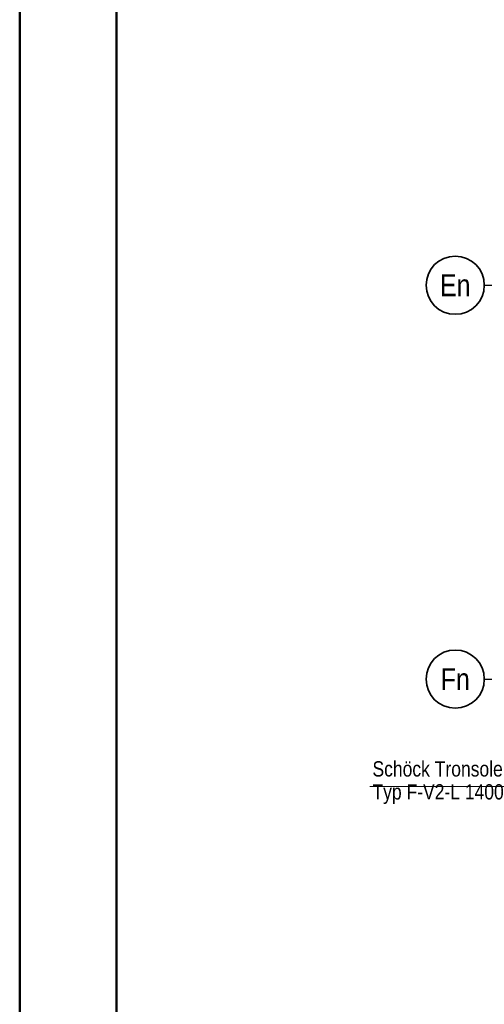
# Model space of a CAD drawing. Header units: millimetres. Extents: x 0 to 60.3, y -32.3 to 42.
# Tile 25 of 57: x 0 to 4.8, y 15.9 to 26.1. Entities that reach past the tile are written whole.
import ezdxf
from ezdxf.enums import TextEntityAlignment as Align

# ---------------------------------------------------------------- set-up
doc = ezdxf.new("R2010")
doc.units = ezdxf.units.MM
doc.linetypes.add('DASHDOTX2', pattern=[2, 1, -0.5, 0, -0.5])
doc.layers.add('Achsen', color=7, linetype='Continuous', lineweight=20)
doc.styles.add('Arial Narrow', font='ARIALN.TTF')

msp = doc.modelspace()

# ---------------------------------------------------------------- linework, layer by layer
at = {"color": 4, "linetype": 'Continuous', "lineweight": 50}
for p, q in [((0, 42.05), (0, 0)), ((1, 41.8), (1, 0.25))]:
    msp.add_line(p, q, dxfattribs=at)
at = {"color": 5, "linetype": 'Continuous', "lineweight": 18}
msp.add_line((3.610448, 18.172684), (5.193312, 18.172684), dxfattribs=at)
at = {"layer": 'Achsen', "color": 3, "linetype": 'DASHDOTX2', "lineweight": 25, "ltscale": 0.5}
for p, q in [((4.791542, 23.337829), (10.943476, 23.337829)), ((4.791542, 19.277829), (10.943476, 19.277829))]:
    msp.add_line(p, q, dxfattribs=at)
at = {"layer": 'Achsen', "color": 2, "linetype": 'Continuous', "lineweight": 35}
for centre in [(4.491542, 23.337829), (4.491542, 19.277829)]:
    msp.add_circle(centre, 0.3, dxfattribs=at)

# ---------------------------------------------------------------- texts
at = {"color": 2, "lineweight": 35, "insert": (3.638225, 17.990387), "char_height": 0.1575, "attachment_point": 7, "line_spacing_factor": 0.9, "style": 'Arial Narrow'}
msp.add_mtext('Schöck Tronsole{\\P}Typ F-V2-L 1400', dxfattribs=at)
at = {"layer": 'Achsen', "color": 4, "lineweight": 50, "style": 'Arial Narrow'}
for s, p in [('En', (4.491542, 23.337001)), ('Fn', (4.491542, 19.277001))]:
    msp.add_text(s, height=0.225, dxfattribs=at).set_placement(p, align=Align.MIDDLE_CENTER)

doc.saveas('drawing.dxf')
